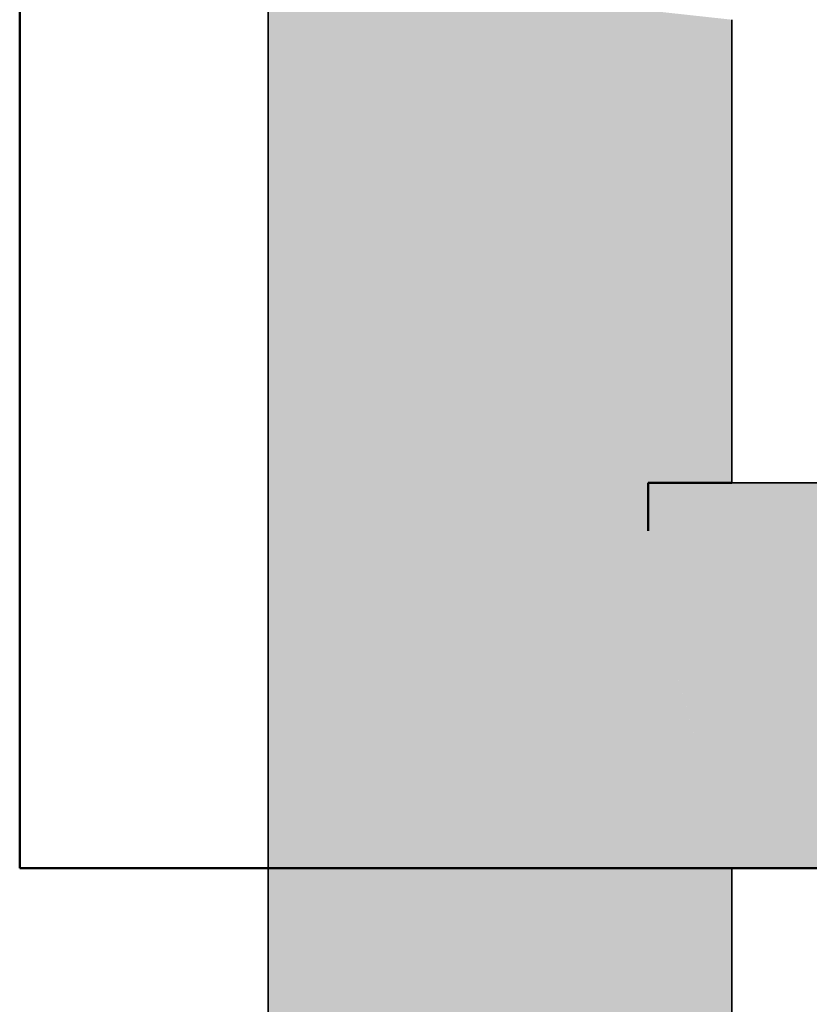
# Model space of a CAD drawing. Extents: x -123 to 597, y -160 to 584.
# Tile 121 of 207: x -75 to -45, y 138 to 175. Entities that reach past the tile are written whole.
import ezdxf

# ---------------------------------------------------------------- set-up
doc = ezdxf.new("R2010")
doc.units = 0
doc.layers.get('0').update_dxf_attribs({"lineweight": 35})
doc.layers.add('5_UG-BESTAND', color=7, linetype='Continuous', lineweight=25)
doc.layers.add('Ausgeblendet', color=3, linetype='Continuous', lineweight=35, true_color=0x00ff00)
doc.layers.add('X_Geometrie-A07ALSJT1N', color=3, linetype='Continuous', lineweight=50, true_color=0x00ff00)

# ---------------------------------------------------------------- blocks, each defined once
blk = doc.blocks.new('Referenz-A07ALSJU1N', base_point=(-103.927, -98.715))
at = {"layer": '5_UG-BESTAND', "color": 0, "lineweight": 35}
for p, q in [((-65.344, 175.861), (-65.344, 142.681)), ((-47.762, 174.839), (-47.761, 157.281)), ((147.325, 157.281), (-47.761, 157.281)), ((-65.344, 142.681), (315.636, 142.681)), ((-65.344, -56.959), (-65.344, 142.681)), ((-65.344, 142.681), (-47.761, 142.681)), ((-47.761, 142.681), (-47.761, -41.451)), ((-47.761, 142.681), (-47.761, -41.451))]:
    blk.add_line(p, q, dxfattribs=at)
at = {"layer": 'Ausgeblendet', "color": 0, "linetype": 'Continuous', "lineweight": 13, "ltscale": 0.13}
for points in [[(-65.344, 142.681), (-57.122, 142.681), (-65.344, 175.861)], [(-57.122, 142.681), (-57.122, 175.861), (-65.344, 175.861)], [(-57.122, 142.681), (-47.761, 142.681), (-57.122, 175.861)], [(-47.761, 174.839), (-56.608, 174.839), (-57.122, 175.861)], [(-47.761, 157.281), (-51.88, 157.281), (-57.122, 175.861)], [(-47.761, 157.281), (-47.761, 174.839), (-56.608, 174.839)], [(-47.761, 142.681), (-47.761, 157.281), (-51.88, 157.281)], [(-47.761, 142.681), (147.325, 142.681), (-47.761, 157.281)], [(147.325, 142.681), (147.325, 157.281), (-47.761, 157.281)], [(-47.775, -56.959), (-65.344, -56.959), (-65.344, 142.681)], [(-47.761, -41.451), (-47.761, 142.681), (-65.344, 142.681)], [(-47.761, -41.451), (-49.14, -41.451), (-65.344, 142.681)]]:
    blk.add_solid(points, dxfattribs=at)
at = {"layer": 'X_Geometrie-A07ALSJT1N', "color": 0, "linetype": 'Continuous', "ltscale": 0.5}
for p, q in [((-74.761, 230.74), (-74.761, 142.681)), ((-47.761, 157.281), (-50.94, 157.281)), ((-50.94, 157.281), (-50.94, 155.461)), ((-74.761, 142.681), (-22.09, 142.681))]:
    blk.add_line(p, q, dxfattribs=at)

msp = doc.modelspace()

# ---------------------------------------------------------------- block references
at = {"color": 251, "lineweight": 25, "ltscale": 0.25, "true_color": 0x585858}
msp.add_blockref('Referenz-A07ALSJU1N', (-103.927, -98.715), dxfattribs=at)

doc.saveas('drawing.dxf')
